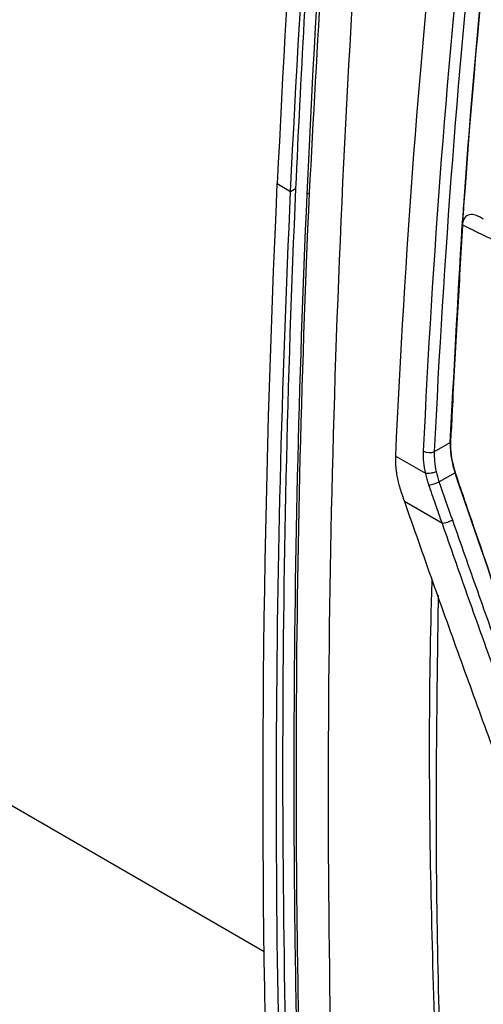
# Model space of a CAD drawing. Header units: millimetres. Extents: x 82 to 1002, y -172 to 1064.
# Tile 140 of 159: x 816 to 831, y 832 to 864. Entities that reach past the tile are written whole.
import ezdxf

# ---------------------------------------------------------------- set-up
doc = ezdxf.new("R2010")
doc.units = ezdxf.units.MM

msp = doc.modelspace()

# ---------------------------------------------------------------- linework, layer by layer
at = {"color": 8, "linetype": 'Continuous', "lineweight": 25}
msp.add_line((760.787, 870.411), (824.106, 833.858), dxfattribs=at)
at = {"color": 7, "linetype": 'Continuous', "lineweight": 25}
for p, q in [((824.522, 858.322), (824.947, 858.077)), ((824.947, 858.077), (825.104, 858.164)), ((825.548, 858.025), (825.473, 857.983)), ((830.455, 857.618), (830.472, 857.608)), ((830.418, 857.006), (830.436, 856.996)), ((830.419, 857.102), (830.437, 857.092)), ((829.537, 849.784), (830.036, 850.072)), ((828.287, 849.64), (828.287, 849.639)), ((829.251, 849.083), (828.287, 849.639)), ((830.186, 849.11), (829.685, 848.821)), ((829.782, 847.49), (828.573, 848.188))]:
    msp.add_line(p, q, dxfattribs=at)
for centre, radius, start, end in [((829.372, 850.153), 0.404, 242.2137, 294.0593), ((829.19, 849.806), 1.103, 278.6476, 296.6955)]:
    msp.add_arc(centre, radius, start, end, dxfattribs=at)
for points, knots in [([(828.693, 902.333), (827.638, 894.863), (826.761, 887.446), (825.369, 872.762), (824.854, 865.494), (824.522, 858.322)], [0, 0, 0, 0, 0.5, 0.5, 1, 1, 1, 1]), ([(829.112, 901.593), (828.601, 897.898), (828.134, 894.222), (827.289, 886.903), (826.911, 883.262), (826.242, 876.02), (825.952, 872.418), (825.461, 865.258), (825.26, 861.7), (825.104, 858.164)], [0, 0, 0, 0, 0.25, 0.25, 0.5, 0.5, 0.75, 0.75, 1, 1, 1, 1]), ([(826.516, 822.037), (825.967, 834.607), (826.041, 847.573), (827.435, 874.134), (828.754, 887.728), (830.688, 901.553)], [0, 0, 0, 0, 0.5, 0.5, 1, 1, 1, 1]), ([(825.548, 858.025), (825.805, 862.76), (826.321, 872.231), (827.655, 886.66), (828.917, 896.415), (829.545, 901.265)], [0, 0, 0, 0, 0.3345408, 0.6690815, 1, 1, 1, 1]), ([(824.434, 822.195), (824.395, 822.892), (824.374, 823.581), (824.287, 825.872), (824.236, 827.474), (823.952, 838.651), (824.063, 848.398), (824.522, 858.322)], [0, 0, 0, 0, 0.017155, 0.017155, 0.0566366, 0.0566366, 0.2916997, 0.2916997, 0.2916997, 0.2916997]), ([(825.104, 858.164), (824.831, 851.999), (824.693, 845.904), (824.688, 833.87), (824.821, 827.933), (825.089, 822.08)], [0, 0, 0, 0, 0.5, 0.5, 1, 1, 1, 1]), ([(825.42, 822.669), (825.295, 825.535), (825.202, 828.421), (825.082, 834.233), (825.054, 837.158), (825.067, 845.99), (825.205, 851.953), (825.473, 857.983)], [0, 0, 0, 0, 0.25, 0.25, 0.5, 0.5, 1, 1, 1, 1]), ([(825.488, 822.707), (825.363, 825.573), (825.271, 828.459), (825.152, 834.272), (825.124, 837.198), (825.139, 846.031), (825.279, 851.994), (825.548, 858.025)], [0, 0, 0, 0, 0.25, 0.25, 0.5, 0.5, 1, 1, 1, 1]), ([(831.088, 857.189), (831.076, 857.197), (831.042, 857.219), (830.976, 857.258), (830.855, 857.315), (830.723, 857.346), (830.605, 857.325), (830.537, 857.284), (830.49, 857.228), (830.457, 857.167), (830.444, 857.117), (830.437, 857.092)], [0, 0, 0, 0, 0.046072, 0.125465, 0.250154, 0.499406, 0.628688, 0.7494, 0.832631, 0.915862, 1, 1, 1, 1]), ([(831.745, 856.43), (831.71, 856.44), (831.637, 856.461), (831.525, 856.497), (831.398, 856.543), (831.249, 856.602), (831.086, 856.676), (830.921, 856.757), (830.763, 856.837), (830.603, 856.918), (830.493, 856.969), (830.436, 856.996)], [0, 0, 0, 0, 0.077532, 0.160725, 0.24971, 0.363548, 0.50029, 0.626871, 0.749928, 0.870393, 1, 1, 1, 1]), ([(849.911, 828.997), (849.877, 828.982), (849.759, 828.929), (849.376, 828.925), (848.731, 829.279), (847.951, 829.735), (846.803, 830.396), (844.813, 831.545), (841.335, 833.561), (838.034, 835.426), (835.634, 836.867), (834.864, 837.258), (834.444, 837.63), (834.165, 837.974), (833.816, 838.542), (833.555, 839.362), (833.206, 840.344), (832.216, 843.213), (831.249, 846.048), (830.295, 848.817), (830.013, 849.696), (830.079, 850.469), (830.146, 851.977), (830.219, 853.23), (830.276, 854.228)], [0, 0, 0, 0, 0.0045366, 0.015785, 0.0429601, 0.070566, 0.0981719, 0.1632429, 0.2794412, 0.463154, 0.5090821, 0.5319949, 0.543264, 0.5545106, 0.5658073, 0.5923623, 0.6187114, 0.6447354, 0.8213791, 0.8440777, 0.8667393, 0.8895064, 0.9120523, 1, 1, 1, 1]), ([(830.036, 850.072), (830.035, 850.041), (830.033, 849.98), (830.035, 849.886), (830.04, 849.792), (830.05, 849.697), (830.063, 849.601), (830.08, 849.504), (830.1, 849.407), (830.125, 849.308), (830.153, 849.209), (830.175, 849.143), (830.186, 849.11)], [0, 0, 0, 0, 0.102762, 0.204172, 0.304499, 0.404016, 0.503005, 0.60175, 0.700539, 0.799656, 0.899384, 1, 1, 1, 1]), ([(828.287, 849.639), (828.287, 849.599), (828.286, 849.521), (828.289, 849.402), (828.296, 849.286), (828.308, 849.173), (828.327, 849.036), (828.36, 848.868), (828.411, 848.665), (828.456, 848.527), (828.479, 848.455)], [0, 0, 0, 0, 0.107686, 0.211598, 0.31175, 0.408223, 0.501172, 0.658497, 0.824752, 1, 1, 1, 1]), ([(829.594, 849.148), (829.573, 849.138), (829.547, 849.127), (829.487, 849.107), (829.454, 849.098), (829.387, 849.086), (829.354, 849.082), (829.296, 849.079), (829.271, 849.08), (829.251, 849.083)], [0, 0, 0, 0, 0.25, 0.25, 0.5, 0.5, 0.75, 0.75, 1, 1, 1, 1]), ([(829.356, 848.716), (829.345, 848.747), (829.325, 848.808), (829.297, 848.9), (829.273, 848.992), (829.258, 849.052), (829.251, 849.083)], [0, 0, 0, 0, 0.250793, 0.500852, 0.750492, 1, 1, 1, 1]), ([(831.943, 844.02), (831.921, 844.083), (831.325, 845.775), (830.745, 847.474), (830.186, 849.11)], [0, 0, 0, 0, 0.0371169, 1, 1, 1, 1]), ([(829.782, 847.49), (829.746, 847.592), (829.675, 847.796), (829.533, 848.205), (829.427, 848.512), (829.356, 848.716)], [0, 0, 0, 0, 0.249987, 0.499991, 1, 1, 1, 1]), ([(828.573, 848.188), (828.87, 847.339), (829.168, 846.491), (829.769, 844.797), (830.072, 843.951), (830.682, 842.262), (830.989, 841.418), (831.607, 839.733), (831.919, 838.892), (832.231, 838.052)], [0, 0, 0, 0, 0.25, 0.25, 0.5, 0.5, 0.75, 0.75, 1, 1, 1, 1]), ([(830.111, 847.596), (830.09, 847.585), (830.065, 847.573), (830.006, 847.549), (829.974, 847.538), (829.91, 847.517), (829.878, 847.508), (829.823, 847.496), (829.8, 847.492), (829.782, 847.49)], [0, 0, 0, 0, 0.25, 0.25, 0.5, 0.5, 0.75, 0.75, 1, 1, 1, 1]), ([(833.028, 838.46), (832.473, 839.957), (831.926, 841.459), (831.114, 843.717), (830.845, 844.47), (830.311, 845.979), (830.046, 846.734), (829.782, 847.49)], [0, 0, 0, 0, 0.5, 0.5, 0.75, 0.75, 1, 1, 1, 1]), ([(833.357, 838.571), (832.803, 840.068), (832.255, 841.568), (831.444, 843.825), (831.175, 844.578), (830.641, 846.085), (830.376, 846.84), (830.111, 847.596)], [0, 0, 0, 0, 0.5, 0.5, 0.75, 0.75, 1, 1, 1, 1]), ([(829.836, 823.888), (829.696, 827.262), (829.414, 834.011), (829.333, 841.326), (829.446, 845.285), (829.459, 845.732)], [0, 0, 0, 0, 0.470257, 0.940283, 1, 1, 1, 1]), ([(829.649, 845.205), (829.609, 842.392), (829.518, 836.104), (829.721, 829.989), (829.833, 826.609)], [0, 0, 0, 0, 0.44736, 1, 1, 1, 1])]:
    msp.add_open_spline(points, degree=3, knots=knots, dxfattribs=at)
for points in [[(824.947, 858.077), (825.275, 865.166), (826.286, 879.501), (828.005, 894.151), (829.042, 901.555)], [(825.473, 857.983), (826.101, 872.115), (827.44, 886.615), (829.481, 901.379)], [(832.526, 877.186), (831.595, 870.565), (830.904, 864.033), (830.455, 857.618)], [(830.472, 857.608), (830.922, 864.023), (831.613, 870.555), (832.544, 877.176)], [(829.764, 869.052), (829.057, 862.484), (828.573, 856.01), (828.287, 849.64)], [(829.184, 849.795), (829.472, 855.954), (829.947, 862.208), (830.63, 868.552)], [(829.537, 849.784), (829.825, 855.937), (830.3, 862.187), (830.983, 868.525)], [(824.857, 821.951), (824.346, 833.648), (824.375, 845.721), (824.947, 858.077)], [(830.455, 857.618), (830.443, 857.446), (830.431, 857.274), (830.419, 857.102)], [(830.437, 857.092), (830.448, 857.263), (830.46, 857.436), (830.472, 857.608)], [(830.036, 850.072), (830.144, 852.201), (830.271, 854.512), (830.418, 857.006)], [(830.276, 854.228), (830.327, 855.124), (830.38, 856.047), (830.436, 856.996)], [(830.418, 857.006), (830.42, 857.038), (830.42, 857.07), (830.419, 857.102)], [(830.436, 856.996), (830.438, 857.029), (830.438, 857.061), (830.437, 857.092)], [(829.251, 849.083), (829.196, 849.332), (829.173, 849.57), (829.184, 849.795)], [(829.594, 849.148), (829.545, 849.37), (829.526, 849.583), (829.537, 849.784)], [(829.685, 848.821), (829.648, 848.931), (829.618, 849.04), (829.594, 849.148)], [(830.111, 847.596), (829.969, 848.004), (829.827, 848.412), (829.685, 848.821)], [(828.479, 848.455), (828.503, 848.388), (828.534, 848.299), (828.573, 848.188)]]:
    msp.add_open_spline(points, degree=3, dxfattribs=at)

doc.saveas('drawing.dxf')
